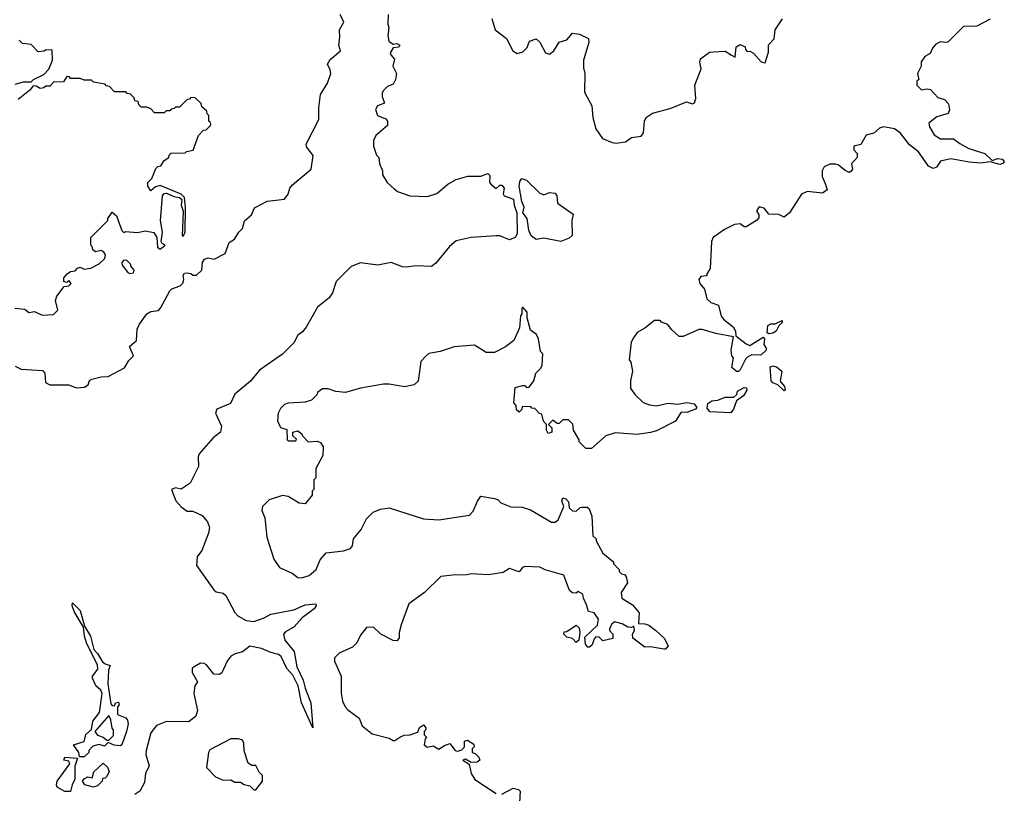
# Model space of a CAD drawing. Extents: x 2380107 to 2585170, y 384273 to 546161.
# Tile 81 of 256: x 2428248 to 2433409, y 488891 to 492948. Entities that reach past the tile are written whole.
import ezdxf

# ---------------------------------------------------------------- set-up
doc = ezdxf.new("R2010")
doc.units = 0

msp = doc.modelspace()

# ---------------------------------------------------------------- linework, layer by layer
at = {"layer": '0CON05XD'}
for points in [[(2428225, 491130.8), (2428255, 491115.7), (2428367.7, 491107.7), (2428380, 491095), (2428382.5, 491045), (2428405, 491033.3), (2428503.6, 491033.6), (2428545, 491017.5), (2428588.3, 491021.7), (2428606.4, 491033.6), (2428613.9, 491056.1), (2428626.4, 491063.6), (2428675, 491076), (2428712.3, 491077.7), (2428798, 491122), (2428819.5, 491160.5), (2428843.8, 491185), (2428822.9, 491235), (2428860, 491265), (2428864.3, 491325), (2428875, 491351.2), (2428914.5, 491405.5), (2428935, 491417.5), (2428975, 491423.3), (2428986.2, 491435), (2429035, 491526.7), (2429045, 491536.2), (2429088.3, 491551.7), (2429103.6, 491566.4), (2429108.8, 491585), (2429104.1, 491605.9), (2429111.2, 491618.8), (2429125, 491621.2), (2429145, 491616.7), (2429155, 491607.5), (2429175, 491607.5), (2429202.5, 491635), (2429206.7, 491675), (2429217, 491693), (2429235, 491700), (2429267, 491693), (2429325, 491722.5), (2429345, 491780), (2429373, 491797), (2429395.9, 491834.1), (2429415, 491852.5), (2429426.4, 491893.6), (2429462.5, 491925), (2429478, 491962), (2429545, 491996.2), (2429635, 492006.7), (2429655, 492033.3), (2429664, 492065), (2429677.3, 492082.7), (2429776, 492165), (2429785.8, 492235), (2429751.7, 492281.7), (2429750, 492295), (2429815.7, 492424.3), (2429815.7, 492485), (2429824.5, 492555.5), (2429862, 492615), (2429878.8, 492665), (2429876, 492685), (2429860.8, 492715), (2429875, 492738.8), (2429930, 492785), (2429920, 492815), (2429926.2, 492855), (2429924, 492895), (2429946.2, 492935), (2429927.5, 492975)], [(2430180, 492975), (2430177.5, 492925), (2430182.5, 492905), (2430177.5, 492865), (2430182.5, 492835), (2430205, 492820), (2430225, 492822.5), (2430240, 492815), (2430235, 492803.3), (2430205, 492800), (2430190, 492775), (2430193, 492763), (2430211.7, 492741.7), (2430203.8, 492705), (2430222.5, 492665), (2430217.5, 492635), (2430205, 492610), (2430175, 492597.5), (2430153.9, 492576.1), (2430147.5, 492565), (2430147.5, 492545), (2430160, 492510), (2430123.9, 492496.1), (2430113.6, 492476.4), (2430123.3, 492445), (2430153.6, 492433.6), (2430165, 492430), (2430175.9, 492415.9), (2430176.2, 492393.8), (2430115, 492340), (2430102.5, 492315), (2430102.5, 492285), (2430118.3, 492238.3), (2430130, 492225), (2430133, 492193), (2430150, 492155), (2430150, 492135), (2430173.6, 492093.6), (2430210.7, 492060.7), (2430227.5, 492047.5), (2430293.6, 492023.6), (2430385, 492020), (2430433.6, 492036.4), (2430492.5, 492085), (2430535, 492110), (2430597, 492127), (2430665, 492126.7), (2430701.7, 492141.7), (2430711.7, 492131.7), (2430710, 492095), (2430721.7, 492081.7), (2430745, 492062.5), (2430765, 492080), (2430775, 492080), (2430787.5, 492065), (2430782.5, 492035), (2430787.5, 492025), (2430836.2, 492006.2), (2430838.8, 491975), (2430854.2, 491935), (2430855.7, 491825), (2430845, 491806.2), (2430815, 491794), (2430765, 491813.8), (2430745, 491813.8), (2430613.9, 491806.1), (2430535, 491787.5), (2430500.7, 491759.3), (2430429.3, 491670.7), (2430406.4, 491653.6), (2430325, 491656.7), (2430275, 491650), (2430255, 491651.2), (2430195.6, 491675.6), (2430125, 491660), (2430035, 491673.6), (2429985, 491654.3), (2429906.7, 491575), (2429886.7, 491515), (2429870.7, 491489.3), (2429808.9, 491441.1), (2429750, 491335), (2429729.5, 491310.5), (2429705, 491293.3), (2429685, 491253.8), (2429625, 491194.2), (2429505, 491110.6), (2429457.2, 491052.8), (2429375.5, 490984.5), (2429352, 490935), (2429281.2, 490905), (2429274.3, 490884.3), (2429305.8, 490815.8), (2429300, 490785), (2429261.2, 490755), (2429189.1, 490670.9), (2429182.5, 490655), (2429185.8, 490605), (2429141.7, 490518.3), (2429095, 490486.7), (2429065, 490493.3), (2429043.3, 490485), (2429066, 490425), (2429095, 490394.2), (2429125, 490370.8), (2429155, 490370), (2429205, 490348), (2429232, 490315), (2429242, 490285), (2429238, 490255), (2429202, 490165), (2429177.9, 490132.1), (2429174.4, 490085), (2429265, 489958.8), (2429278.3, 489948.3), (2429315, 489940), (2429328.8, 489928.8), (2429375, 489840), (2429392, 489822), (2429435, 489797.8), (2429475, 489792.9), (2429529.1, 489810.9), (2429565, 489830.6), (2429685, 489853.8), (2429745, 489880), (2429800, 489885), (2429801.2, 489875), (2429790.9, 489859.1), (2429728.1, 489811.9), (2429686.3, 489763.7), (2429641.9, 489738.1), (2429630.9, 489725), (2429638.2, 489695), (2429687.1, 489635), (2429700, 489555), (2429734.4, 489485), (2429743.5, 489443.5), (2429773.1, 489365), (2429785, 489233.8), (2429725.6, 489365), (2429707.5, 489455), (2429680.2, 489510.2), (2429648.2, 489545), (2429618.8, 489608.8), (2429605, 489620), (2429565, 489629.6), (2429515, 489651.5), (2429455, 489663.4), (2429415, 489632.9), (2429376.6, 489623.4), (2429355, 489610), (2429335.4, 489585), (2429306.9, 489523.1), (2429295, 489514.3), (2429265, 489516.2), (2429227.5, 489565), (2429215, 489572.5), (2429195, 489572.9), (2429162, 489555), (2429152.5, 489545), (2429151.2, 489525), (2429180, 489475), (2429166, 489454), (2429160, 489415), (2429180, 489325), (2429170.6, 489295), (2429133.8, 489266.2), (2429017.1, 489267.1), (2428965, 489246.7), (2428935, 489208.8), (2428911.5, 489115), (2428909.4, 489095), (2428926.9, 489035), (2428907.8, 488995), (2428902.6, 488947.4), (2428877.2, 488902.8), (2428851.2, 488885)], [(2433335, 492950), (2433265, 492913.8), (2433195, 492912.5), (2433115, 492832.5), (2433105, 492827.5), (2433075, 492832.5), (2433050.7, 492819.3), (2433031.7, 492798.3), (2433019.3, 492770.7), (2432992.5, 492755), (2432973.6, 492726.4), (2432972.5, 492705), (2432953.6, 492666.4), (2432960, 492635), (2432950, 492625), (2432950, 492605), (2432975, 492580), (2433003.8, 492586.2), (2433021.2, 492581.2), (2433059.5, 492539.5), (2433095, 492530), (2433116.2, 492506.2), (2433121.2, 492475), (2433113.9, 492456.1), (2433055, 492438.8), (2433013.8, 492405), (2433016.4, 492386.4), (2433041.2, 492345), (2433075, 492322.5), (2433142.5, 492322.5), (2433175, 492298), (2433223.3, 492273.3), (2433306.4, 492246.4), (2433345, 492210), (2433375, 492219.4), (2433397.3, 492217.3), (2433408.8, 492205), (2433403.3, 492195), (2433385, 492188.6), (2433335, 492202.5), (2433283.9, 492196.1), (2433225, 492200), (2433128.3, 492218.3), (2433075, 492206.7), (2433052.5, 492175), (2433035, 492167.5), (2433010.7, 492180.7), (2432958.8, 492255), (2432912.4, 492292.4), (2432865, 492353.3), (2432832.5, 492375), (2432775, 492386.2), (2432755, 492380), (2432725, 492353.3), (2432685, 492342.5), (2432657, 492293), (2432620, 492285), (2432620, 492265), (2432637, 492247), (2432637.5, 492225), (2432608.3, 492191.7), (2432612.5, 492165), (2432605, 492152.5), (2432595, 492147.5), (2432575, 492156.7), (2432537.5, 492187.5), (2432525, 492191.2), (2432495, 492190), (2432464.1, 492175.9), (2432453.9, 492156.1), (2432454, 492125), (2432469.3, 492089.3), (2432480, 492055), (2432455, 492037.5), (2432375, 492047.5), (2432345, 492032.5), (2432282.5, 491935), (2432255, 491912.5), (2432226.4, 491926.4), (2432175, 491927.5), (2432149.3, 491959.3), (2432123, 491967), (2432110, 491945), (2432122.5, 491925), (2432121.7, 491908.3), (2432110, 491895), (2432055, 491862.5), (2432045, 491862.5), (2432025, 491876.7), (2431995, 491873.3), (2431941.7, 491848.3), (2431882.5, 491805), (2431873.3, 491785), (2431867, 491643), (2431850, 491615), (2431850, 491605), (2431818.3, 491601.7), (2431807.5, 491585), (2431813.3, 491565), (2431836.7, 491535), (2431850, 491485), (2431870, 491465), (2431910.3, 491450.3), (2431925, 491393.8), (2431939.2, 491375), (2431987.1, 491337.1), (2431999.2, 491315), (2432000.7, 491290.7), (2432055, 491248.8), (2432075, 491240), (2432145, 491282.5), (2432152.5, 491275), (2432147.5, 491245), (2432160, 491225), (2432160, 491215), (2432131.7, 491188.3), (2432085, 491190), (2432065, 491180), (2432051.7, 491168.3), (2432025, 491112.5), (2432015, 491103.3), (2432005, 491103.3), (2431980, 491125), (2431990, 491175), (2431980, 491185), (2431977.5, 491217.5), (2431990, 491285), (2431897.5, 491302.5), (2431825, 491323.3), (2431807, 491323), (2431725, 491287.5), (2431705, 491287.5), (2431663.6, 491323.6), (2431645, 491350), (2431611.7, 491361.7), (2431605, 491370), (2431575, 491370), (2431525, 491330), (2431485, 491307.5), (2431465, 491280), (2431453.6, 491256.4), (2431442.5, 491165), (2431451.7, 491151.7), (2431460, 491105), (2431450, 491055), (2431450, 491015), (2431471.7, 490981.7), (2431515, 490940), (2431548.3, 490928.3), (2431585, 490922.5), (2431647, 490937), (2431695, 490932.5), (2431745, 490941.2), (2431783.3, 490933.3), (2431797.5, 490915), (2431790, 490905), (2431745, 490888.8), (2431715, 490890), (2431685, 490842.5), (2431585, 490792.5), (2431555, 490782.5), (2431485, 490773.3), (2431368.3, 490781.7), (2431320, 490765), (2431245, 490700), (2431215, 490700), (2431180, 490735), (2431180, 490745), (2431150, 490795), (2431147, 490827), (2431125, 490850), (2431095, 490850), (2431075, 490830), (2431065, 490830), (2431042.5, 490847.5), (2431020, 490825), (2431037, 490807), (2431037.5, 490785), (2431018.3, 490778.3), (2431010, 490795), (2431010, 490825), (2430993, 490843), (2430985, 490880), (2430973, 490883), (2430948.3, 490908.3), (2430931.7, 490911.7), (2430925, 490920), (2430881.7, 490918.3), (2430878.3, 490901.7), (2430865, 490890), (2430851.7, 490901.7), (2430850, 490925), (2430838.3, 490938.3), (2430845, 491020), (2430885, 491030), (2430895, 491030), (2430905, 491020), (2430918.3, 491021.7), (2430942.5, 491055), (2430953.3, 491095), (2430979.3, 491120.7), (2430987, 491137), (2430990, 491195), (2430978.3, 491208.3), (2430967.5, 491275), (2430956.4, 491296.4), (2430925, 491320), (2430907.5, 491385), (2430907.5, 491415), (2430885, 491440), (2430880, 491435), (2430880, 491405), (2430872.5, 491395), (2430867, 491333), (2430837.5, 491265), (2430795, 491232.5), (2430737, 491203), (2430693, 491203), (2430631.7, 491241.7), (2430525, 491232.5), (2430451.7, 491208.3), (2430393, 491197), (2430377, 491183), (2430350, 491155), (2430337, 491053), (2430315, 491032.5), (2430265, 491022.5), (2430185, 491037.5), (2430155, 491037.5), (2430033.6, 491016.4), (2429955, 490993.3), (2429905, 490997.5), (2429865, 491012.5), (2429835, 491012.5), (2429810, 490995), (2429805, 490980), (2429777, 490953), (2429745, 490942.5), (2429655, 490937.5), (2429635, 490930), (2429615, 490910), (2429602.5, 490885), (2429600, 490845), (2429615, 490810), (2429648.3, 490798.3), (2429650, 490745), (2429655, 490740), (2429695, 490740), (2429698.3, 490748.3), (2429680, 490765), (2429680, 490785), (2429705, 490792.5), (2429726.4, 490776.4), (2429730, 490765), (2429760, 490735), (2429807, 490737), (2429825, 490730), (2429838.3, 490708.3), (2429837, 490663), (2429800, 490595), (2429800, 490545), (2429790, 490535), (2429790, 490485), (2429780, 490475), (2429780, 490455), (2429745, 490410), (2429713, 490413), (2429655, 490447.5), (2429625, 490452.5), (2429555, 490430), (2429520, 490395), (2429517.5, 490375), (2429532.5, 490335), (2429543.9, 490233.9), (2429579.3, 490119.3), (2429610, 490075), (2429676.1, 490046.1), (2429705, 490022.5), (2429725, 490021.2), (2429765, 490034), (2429802.5, 490065), (2429822.5, 490115), (2429855, 490152.5), (2429945, 490163.3), (2429982.5, 490175), (2429991.7, 490188.3), (2429997.5, 490225), (2430037.5, 490275), (2430065, 490330), (2430100, 490365), (2430138.3, 490381.7), (2430185, 490387.5), (2430365, 490330), (2430445, 490326.2), (2430605, 490350), (2430625, 490370), (2430646.7, 490423.3), (2430665, 490450), (2430737, 490437), (2430755, 490430), (2430770, 490415), (2430823, 490393), (2430881.7, 490391.7), (2430925, 490377.5), (2431035, 490312.5), (2431055, 490312.5), (2431070, 490325), (2431100, 490395), (2431090, 490425), (2431095, 490440), (2431110, 490435), (2431125, 490420), (2431128.3, 490388.3), (2431145, 490372.5), (2431165, 490370), (2431185, 490390), (2431195, 490392.5), (2431221.7, 490391.7), (2431233, 490383), (2431246.7, 490345), (2431251.7, 490241.7), (2431270, 490225), (2431270, 490215), (2431305, 490150), (2431360, 490105), (2431360, 490095), (2431390, 490065), (2431390, 490055), (2431401.7, 490041.7), (2431418.3, 490038.3), (2431427, 490027), (2431433.3, 489995), (2431400, 489945), (2431403.3, 489915), (2431459.5, 489879.5), (2431495, 489837.5), (2431491.7, 489781.7), (2431525, 489780), (2431545, 489772.5), (2431582.5, 489745), (2431626.7, 489705), (2431646.7, 489665), (2431632.5, 489647.5), (2431625, 489646.7), (2431555, 489660), (2431525, 489657.5), (2431462.5, 489705), (2431460, 489725), (2431470, 489745), (2431467.5, 489767.5), (2431455, 489760), (2431435, 489762.5), (2431405, 489780), (2431365, 489790), (2431351.7, 489778.3), (2431340, 489755), (2431340, 489745), (2431357.5, 489725), (2431356.4, 489703.6), (2431305, 489690), (2431285, 489710), (2431268.3, 489711.7), (2431258.3, 489701.7), (2431249.3, 489670.7), (2431235, 489657.5), (2431225, 489657.5), (2431213.9, 489673.9), (2431210.5, 489709.5), (2431276.4, 489773.6), (2431282.5, 489805), (2431258.3, 489838.3), (2431230, 489845), (2431219.3, 489879.3), (2431202.5, 489915), (2431200, 489935), (2431175, 489950), (2431165, 489940), (2431145, 489943.3), (2431130, 489955), (2431100, 490035), (2431003, 490063), (2430975, 490077.5), (2430895, 490080), (2430884.1, 490075.9), (2430865, 490052.5), (2430815, 490070), (2430781.7, 490048.3), (2430705, 490036.7), (2430615, 490042.5), (2430593.6, 490036.4), (2430515.9, 490035.9), (2430455, 490028), (2430368.8, 489945), (2430287.5, 489885), (2430247.5, 489775), (2430237.5, 489735), (2430237.5, 489705), (2430225, 489690), (2430205, 489692.5), (2430140, 489725), (2430101.7, 489761.7), (2430065, 489760), (2430035, 489720), (2430015, 489680), (2429993, 489657), (2429923, 489627), (2429898.3, 489601.7), (2429897.5, 489585), (2429933.3, 489505), (2429933.6, 489416.4), (2429940, 489375), (2429953.9, 489343.9), (2429968.3, 489328.3), (2430027.5, 489285), (2430042.5, 489245), (2430095, 489203.3), (2430185, 489180), (2430205, 489167.5), (2430215, 489167.5), (2430240, 489185)], [(2430722.5, 492955), (2430740, 492895), (2430799.3, 492849.3), (2430832.5, 492785), (2430855, 492770), (2430885, 492780), (2430907, 492803), (2430920, 492835), (2430955, 492847.5), (2430975, 492830), (2431003.6, 492773.6), (2431025, 492767.5), (2431047.5, 492785), (2431075, 492830), (2431115, 492842.5), (2431145, 492876.7), (2431181.7, 492871.7), (2431229.3, 492849.3), (2431231.7, 492828.3), (2431202.5, 492735), (2431202.5, 492695), (2431210, 492665), (2431208.3, 492568.3), (2431247, 492497), (2431252.5, 492435), (2431267.5, 492375), (2431302.5, 492325), (2431353.6, 492303.6), (2431375, 492300), (2431423, 492307), (2431455, 492330), (2431505, 492337.5), (2431517.5, 492355), (2431523, 492417), (2431533.6, 492436.4), (2431565, 492457.5), (2431657, 492483), (2431743, 492517), (2431775, 492507.5), (2431785, 492512.5), (2431792.5, 492535), (2431786, 492605), (2431819.3, 492690.7), (2431813.3, 492725), (2431817, 492743), (2431863, 492777), (2431885, 492780), (2431945, 492782.5), (2431978.3, 492761.7), (2431998.3, 492751.7), (2432002.5, 492805), (2432025, 492817.5), (2432050, 492805), (2432051.7, 492791.7), (2432061.7, 492781.7), (2432075, 492782.5), (2432095, 492772.5), (2432135, 492727.5), (2432155, 492722.5), (2432173, 492777), (2432173.6, 492816.4), (2432201.7, 492848.3), (2432207.5, 492895), (2432247, 492953)], [(2428225, 492610), (2428268.3, 492621.7), (2428307.5, 492622.5), (2428320, 492635), (2428375, 492660), (2428400.7, 492689.3), (2428420, 492735), (2428418.3, 492788.3), (2428385, 492790), (2428377, 492783), (2428345, 492780), (2428308.3, 492818.3), (2428263, 492823), (2428245, 492840)], [(2428365, 491398.8), (2428425, 491402.5), (2428447.5, 491425), (2428436.2, 491475), (2428441.7, 491498.3), (2428481.7, 491548.3), (2428505, 491552.5), (2428517.5, 491565), (2428505, 491580), (2428495, 491570), (2428480, 491575), (2428480, 491595), (2428497.5, 491615), (2428515, 491626.7), (2428538.3, 491631.7), (2428550, 491645), (2428565, 491650), (2428585, 491640), (2428620, 491645), (2428665, 491667.5), (2428693.3, 491695), (2428697.5, 491715), (2428689.3, 491729.3), (2428675, 491737.5), (2428645, 491730), (2428631.7, 491741.7), (2428628.3, 491758.3), (2428620, 491765), (2428620, 491805), (2428710, 491895), (2428710, 491905), (2428731.7, 491938.3), (2428755, 491920), (2428783, 491843), (2428795, 491830), (2428802.5, 491837.5), (2428865, 491831.2), (2428905, 491841.2), (2428951.3, 491831.3), (2428966.2, 491805), (2428970.8, 491755), (2428985, 491744.4), (2429010, 491765), (2428994.1, 491774.1), (2428988.8, 491785), (2428995.8, 491834.2), (2428985.6, 491895), (2428995.8, 492025), (2429005, 492036), (2429017.7, 492037.7), (2429055, 492021.2), (2429086.2, 492016.2), (2429097.5, 492005), (2429094.2, 491975), (2429104.3, 491944.3), (2429100, 491815), (2429106, 491815), (2429115.5, 491835), (2429116.6, 491963.4), (2429111.2, 492015), (2429095, 492033.3), (2428985, 492078), (2428959.3, 492070.7), (2428935, 492050), (2428920, 492075), (2428920, 492095), (2428940, 492115), (2428961.7, 492168.3), (2428971.7, 492178.3), (2428988.3, 492181.7), (2429005, 492210), (2429030, 492225), (2429031.7, 492238.3), (2429041.7, 492248.3), (2429115, 492250), (2429123, 492257), (2429156.4, 492263.6), (2429185, 492340), (2429211.7, 492368.3), (2429225, 492370), (2429250, 492395), (2429248.3, 492408.3), (2429240, 492415), (2429240, 492445), (2429230, 492455), (2429228.3, 492468.3), (2429201.7, 492491.7), (2429198.3, 492508.3), (2429168.3, 492538.3), (2429145, 492540), (2429138.3, 492531.7), (2429125, 492530), (2429085, 492490), (2429065, 492490), (2429058.3, 492481.7), (2429041.7, 492478.3), (2429035, 492470), (2429015, 492470), (2429005, 492460), (2428955, 492460), (2428935, 492480), (2428915, 492490), (2428885, 492490), (2428871.7, 492501.7), (2428868.3, 492518.3), (2428851.7, 492521.7), (2428848.3, 492538.3), (2428828.3, 492558.3), (2428811.7, 492561.7), (2428805, 492570), (2428745, 492570), (2428718.3, 492598.3), (2428701.7, 492601.7), (2428695, 492610), (2428635, 492620), (2428625, 492630), (2428585, 492630), (2428565, 492640), (2428515, 492640), (2428508.3, 492648.3), (2428495, 492650), (2428478.3, 492621.7), (2428425, 492620), (2428405, 492600), (2428385, 492600), (2428375, 492590), (2428355, 492587.5), (2428335, 492600), (2428318.3, 492601.7), (2428301.7, 492578.3), (2428240.7, 492529.3)], [(2431085, 491784), (2430995, 491802.5), (2430955, 491796.2), (2430929.2, 491815), (2430915.8, 491845), (2430908, 491905), (2430885.8, 491935), (2430892, 491965), (2430880, 491995), (2430866.2, 492075), (2430870, 492100), (2430880, 492115), (2430905, 492106.7), (2430975, 492037.5), (2430995, 492030), (2431025, 492042.5), (2431055, 492037.5), (2431062.5, 492025), (2431067.5, 491985), (2431148.8, 491928.8), (2431142, 491895), (2431143.6, 491816.4), (2431128.3, 491801.7), (2431085, 491784)], [(2428825, 491617.5), (2428845, 491620), (2428847.5, 491635), (2428830, 491655), (2428830, 491665), (2428810, 491685), (2428793.9, 491686.1), (2428782.5, 491675), (2428785, 491660), (2428815, 491622.5), (2428825, 491617.5)], [(2428222.5, 491435), (2428275, 491430), (2428295, 491412.5), (2428325, 491417.5), (2428365, 491398.8)], [(2432175, 491300), (2432166.4, 491306.4), (2432168.8, 491345), (2432185, 491353.8), (2432207, 491353), (2432245, 491370), (2432245, 491360), (2432227, 491343), (2432212.5, 491315), (2432195, 491303.3), (2432175, 491300)], [(2432255, 491002.5), (2432222.5, 491032.5), (2432195, 491043.3), (2432186.7, 491055), (2432181.7, 491128.3), (2432195, 491132.5), (2432215, 491127.5), (2432242.5, 491105), (2432233.3, 491053.3), (2432256.7, 491025), (2432260, 491005), (2432255, 491002.5)], [(2431975, 490886.7), (2431865, 490892.5), (2431850.7, 490910.7), (2431853.9, 490936.1), (2431875, 490948.8), (2431906.4, 490953.6), (2431945, 490968.8), (2431991.7, 490968.3), (2432007, 490983), (2432010.7, 490999.3), (2432045, 491020), (2432058.3, 491018.3), (2432060, 491005), (2432042.5, 490975), (2432005, 490950), (2431990, 490905), (2431975, 490886.7)], [(2428561.7, 489081.7), (2428557.5, 489105), (2428530, 489145), (2428586.4, 489163.6), (2428595, 489200), (2428623.6, 489226.4), (2428630.5, 489269.5), (2428666.2, 489315), (2428680.8, 489415), (2428673, 489433), (2428646.7, 489455), (2428630, 489495), (2428630, 489505), (2428657.7, 489542.3), (2428656.2, 489565), (2428600, 489675), (2428586.7, 489715), (2428581.7, 489761.7), (2428533.8, 489845), (2428523.3, 489875), (2428525, 489890), (2428565, 489850), (2428588.3, 489768.3), (2428618.8, 489715), (2428636.7, 489645), (2428656, 489625), (2428681.4, 489581.4), (2428695, 489570), (2428721.7, 489561.7), (2428713.8, 489536.2), (2428709.2, 489465), (2428725, 489360), (2428731.7, 489351.7), (2428745, 489350), (2428750, 489365), (2428765, 489370), (2428770, 489355), (2428760, 489345), (2428760, 489305), (2428805, 489287.5), (2428812.5, 489275), (2428816.2, 489255), (2428807.5, 489215), (2428782.5, 489145), (2428775, 489140), (2428743.6, 489143.6), (2428711.7, 489158.3), (2428691.7, 489138.3), (2428665, 489146.7), (2428631.2, 489138.8), (2428610, 489115), (2428610, 489105), (2428585, 489082.5), (2428561.7, 489081.7)], [(2431165, 489682.5), (2431145, 489702.5), (2431115, 489710), (2431100, 489725), (2431101.7, 489738.3), (2431115, 489740), (2431165, 489772.5), (2431179.5, 489759.5), (2431184.2, 489735), (2431178.8, 489695), (2431165, 489682.5)], [(2428715, 489170), (2428740, 489195), (2428740, 489225), (2428733, 489233), (2428726.4, 489276.4), (2428715, 489300), (2428642.5, 489215), (2428656.4, 489196.4), (2428686.1, 489186.1), (2428705, 489170), (2428715, 489170)], [(2430240, 489185), (2430263.6, 489196.4), (2430295, 489197.5), (2430335, 489212.5), (2430343.9, 489236.1), (2430365, 489250), (2430376.7, 489235), (2430376.7, 489225), (2430367.5, 489215), (2430368.3, 489198.3), (2430380, 489185), (2430373, 489177), (2430367.5, 489145), (2430383, 489133), (2430415, 489140), (2430445, 489122.5), (2430475, 489142.5), (2430501.7, 489151.7), (2430530, 489115), (2430545, 489112.5), (2430565, 489120), (2430580, 489135), (2430580, 489165), (2430595, 489170), (2430628.3, 489148.3), (2430630, 489135), (2430620, 489125), (2430620, 489105), (2430635, 489100), (2430655, 489080), (2430660, 489065), (2430646.2, 489053.8), (2430615, 489052.5), (2430585, 489070), (2430570, 489065), (2430603.3, 489043.3), (2430614, 488995), (2430633, 488963), (2430745, 488890)], [(2429485, 488910), (2429520, 488955), (2429520, 488985), (2429503, 489003), (2429486.4, 489036.4), (2429465, 489037.5), (2429445, 489050), (2429423.6, 489113.6), (2429422.5, 489155), (2429415, 489170), (2429395, 489177.5), (2429355, 489177.5), (2429245, 489120), (2429237.5, 489105), (2429227, 489027), (2429275, 488977.5), (2429315, 488960), (2429355, 488962.5), (2429375, 488950), (2429405, 488950), (2429425, 488936.7), (2429455, 488930), (2429475, 488910), (2429485, 488910)], [(2428515, 488900), (2428485, 488900), (2428445, 488923.3), (2428441.2, 488935), (2428443.8, 488955), (2428510, 489045), (2428505, 489060), (2428480, 489065), (2428485, 489080), (2428550, 489075), (2428537, 489033), (2428537.5, 488965), (2428522.5, 488935), (2428515, 488900)], [(2428635, 488923.3), (2428590, 488935), (2428577.5, 488955), (2428585, 488967.5), (2428605, 488977.5), (2428627.5, 488972.5), (2428636.4, 489003.6), (2428685, 489050), (2428708.3, 489028.3), (2428717.5, 489005), (2428705, 488980), (2428695, 488970), (2428681.7, 488968.3), (2428680, 488955), (2428655, 488930), (2428635, 488923.3)], [(2430775, 488887.5), (2430835, 488917.5), (2430861.7, 488911.7), (2430871.7, 488901.7), (2430868.3, 488841.7)]]:
    msp.add_lwpolyline(points, dxfattribs=at)

doc.saveas('drawing.dxf')
